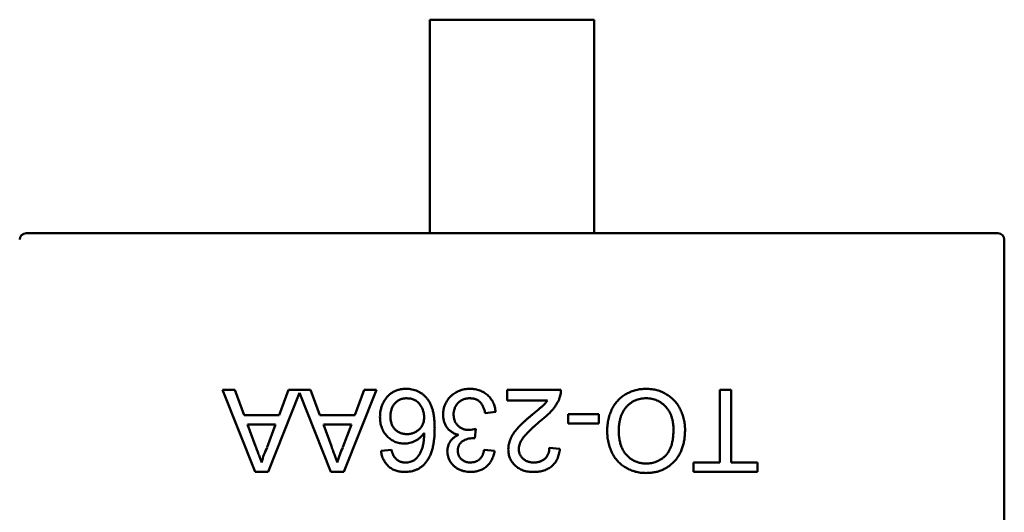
# Model space of a CAD drawing. Header units: millimetres. Extents: x 37 to 395, y 164 to 266.
# Tile 44 of 47: x 327.84 to 330.84, y 226.75 to 228.25. Entities that reach past the tile are written whole.
import ezdxf

# ---------------------------------------------------------------- set-up
doc = ezdxf.new("R2010")
doc.units = ezdxf.units.MM
doc.header["$LTSCALE"] = 0.75
doc.layers.add('Visible', color=7, linetype='Continuous', lineweight=50)

msp = doc.modelspace()

# ---------------------------------------------------------------- linework, layer by layer
at = {"layer": 'Visible'}
for p, q in [((329.5892, 228.2459), (329.0892, 228.2459)), ((329.0892, 227.8697), (329.0892, 228.2459)), ((329.5892, 227.8697), (329.5892, 228.2459)), ((329.0892, 227.8499), (329.0892, 227.8697)), ((329.0892, 227.7919), (329.0892, 227.8499)), ((329.5892, 227.8499), (329.5892, 227.8697)), ((329.5892, 227.7919), (329.5892, 227.8499)), ((329.0892, 227.7919), (329.0892, 227.6137)), ((329.5892, 227.7919), (329.5892, 227.6137)), ((329.0892, 227.5959), (329.0892, 227.6137)), ((329.5892, 227.5959), (329.5892, 227.6137)), ((327.8592, 227.5959), (327.8589, 227.5959)), ((329.0892, 227.5959), (327.8592, 227.5959)), ((329.5892, 227.5959), (329.0892, 227.5959)), ((330.8192, 227.5959), (329.5892, 227.5959)), ((330.8195, 227.5959), (330.8192, 227.5959)), ((330.8392, 227.5759), (330.8392, 227.5762)), ((330.8392, 225.9159), (330.8392, 227.5759)), ((328.5564, 226.8687), (328.4572, 227.1187)), ((328.4572, 227.1187), (328.4946, 227.1187)), ((328.4946, 227.1187), (328.523, 227.0417)), ((328.6917, 227.1092), (328.5962, 226.8687)), ((328.6296, 227.0417), (328.658, 227.1187)), ((328.658, 227.1187), (328.7253, 227.1187)), ((328.7872, 226.8687), (328.6917, 227.1092)), ((328.7253, 227.1187), (328.7538, 227.0417)), ((328.9262, 227.1187), (328.827, 226.8687)), ((328.8604, 227.0417), (328.8888, 227.1187)), ((328.8888, 227.1187), (328.9262, 227.1187)), ((329.3247, 227.0866), (329.3247, 227.1187)), ((329.3247, 227.1187), (329.4882, 227.1187)), ((329.9721, 226.8975), (329.9721, 227.1187)), ((329.9721, 227.1187), (330.0074, 227.1187)), ((330.0074, 227.1187), (330.0074, 226.8975)), ((329.447, 227.0866), (329.3247, 227.0866)), ((328.523, 227.0417), (328.6296, 227.0417)), ((328.7538, 227.0417), (328.8604, 227.0417)), ((329.2895, 227.0514), (329.2574, 227.0482)), ((329.5106, 227.0161), (329.5106, 227.0449)), ((329.5106, 227.0449), (329.6036, 227.0449)), ((329.6036, 227.0449), (329.6036, 227.0161)), ((328.5336, 227.0129), (328.5579, 226.9472)), ((328.619, 227.0129), (328.5336, 227.0129)), ((328.5934, 226.9437), (328.619, 227.0129)), ((328.7644, 227.0129), (328.7887, 226.9472)), ((328.8497, 227.0129), (328.7644, 227.0129)), ((328.8242, 226.9437), (328.8497, 227.0129)), ((329.6036, 227.0161), (329.5106, 227.0161)), ((329.2289, 227.0001), (329.2255, 226.9712)), ((328.9401, 226.9328), (328.9721, 226.936)), ((329.2542, 226.936), (329.2862, 226.9328)), ((329.4529, 226.9424), (329.485, 226.9392)), ((329.892, 226.8687), (329.892, 226.8975)), ((329.892, 226.8975), (329.9721, 226.8975)), ((330.0074, 226.8975), (330.0875, 226.8975)), ((330.0875, 226.8975), (330.0875, 226.8687)), ((328.5962, 226.8687), (328.5564, 226.8687)), ((328.827, 226.8687), (328.7872, 226.8687)), ((330.0875, 226.8687), (329.892, 226.8687))]:
    msp.add_line(p, q, dxfattribs=at)
at = {"layer": 'Visible', "extrusion": (0, 0, -1)}
for centre, start, end in [((-327.8592, 227.5759), 0.864, 89.136), ((-330.8192, 227.5759), 90.864, 179.136)]:
    msp.add_arc(centre, 0.02, start, end, dxfattribs=at)
at = {"layer": 'Visible'}
for centre, radius, start, end in [((329.4252, 227.1168), 0.063, 341.1528, 1.7031), ((329.2055, 227.0774), 0.0808, 271.8942, 286.8331), ((329.2194, 226.9213), 0.0504, 83.019, 88.2788), ((328.76, 226.8558), 0.1883, 152.1865, 167.2078), ((328.9907, 226.8558), 0.1883, 152.1865, 167.2078), ((329.0146, 226.9506), 0.0531, 269.7398, 300.6494)]:
    msp.add_arc(centre, radius, start, end, dxfattribs=at)
for points, knots in [([(328.9369, 227.0363), (328.937, 227.0402), (328.9373, 227.0478), (328.9392, 227.0591), (328.9424, 227.0699), (328.9462, 227.0785), (328.9497, 227.085), (328.9527, 227.0896), (328.9559, 227.0939), (328.9592, 227.098), (328.9629, 227.1017), (328.9668, 227.1052), (328.9709, 227.1083), (328.9753, 227.1112), (328.9798, 227.1137), (328.9845, 227.1159), (328.9894, 227.1177), (328.9944, 227.1192), (328.9995, 227.1204), (329.0049, 227.1213), (329.0103, 227.1218), (329.014, 227.1218), (329.0159, 227.1219)], [0, 0, 0, 0, 0.088899, 0.17544, 0.261633, 0.34801, 0.390819, 0.432814, 0.473776, 0.514166, 0.554107, 0.594121, 0.63362, 0.673585, 0.71348, 0.75336, 0.792891, 0.833007, 0.873643, 0.914893, 0.95695, 1, 1, 1, 1]), ([(329.0159, 227.1219), (329.0191, 227.1218), (329.0253, 227.1216), (329.0343, 227.1203), (329.0429, 227.1181), (329.0511, 227.115), (329.0589, 227.1111), (329.0661, 227.1062), (329.073, 227.1005), (329.0793, 227.0939), (329.0851, 227.0863), (329.09, 227.0775), (329.0943, 227.0676), (329.0977, 227.0566), (329.1003, 227.0444), (329.1022, 227.0311), (329.1033, 227.0168), (329.1035, 227.0068), (329.1036, 227.0016)], [0, 0, 0, 0, 0.056157, 0.110133, 0.162537, 0.213912, 0.265146, 0.31651, 0.369179, 0.423123, 0.479276, 0.538691, 0.601978, 0.670125, 0.74365, 0.82281, 0.908261, 1, 1, 1, 1]), ([(329.1292, 227.0434), (329.1293, 227.0461), (329.1294, 227.0514), (329.1305, 227.0592), (329.1324, 227.0666), (329.1349, 227.0738), (329.1382, 227.0807), (329.1423, 227.0872), (329.1471, 227.0934), (329.1525, 227.0992), (329.1585, 227.1045), (329.1649, 227.1092), (329.1718, 227.1131), (329.179, 227.1163), (329.1866, 227.1188), (329.1946, 227.1206), (329.203, 227.1217), (329.2088, 227.1218), (329.2117, 227.1219)], [0, 0, 0, 0, 0.063503, 0.124805, 0.18492, 0.244376, 0.303775, 0.364133, 0.425376, 0.488388, 0.551743, 0.61386, 0.67564, 0.737737, 0.800417, 0.864658, 0.930985, 1, 1, 1, 1]), ([(329.2117, 227.1219), (329.2143, 227.1218), (329.2195, 227.1217), (329.227, 227.1207), (329.2343, 227.1193), (329.2411, 227.1171), (329.2477, 227.1143), (329.2539, 227.1109), (329.2598, 227.1069), (329.2652, 227.1023), (329.2703, 227.0972), (329.2748, 227.0918), (329.2786, 227.0859), (329.282, 227.0797), (329.2848, 227.0731), (329.2869, 227.0662), (329.2885, 227.0589), (329.2891, 227.0539), (329.2895, 227.0514)], [0, 0, 0, 0, 0.067794, 0.133464, 0.196934, 0.258481, 0.319787, 0.380431, 0.44099, 0.502867, 0.564806, 0.625526, 0.685604, 0.746041, 0.807347, 0.869717, 0.93379, 1, 1, 1, 1]), ([(329.6292, 226.9941), (329.6292, 226.9972), (329.6293, 227.0033), (329.63, 227.0124), (329.6313, 227.0212), (329.6329, 227.0298), (329.6351, 227.0381), (329.6377, 227.0462), (329.6408, 227.054), (329.6443, 227.0615), (329.6483, 227.0687), (329.6527, 227.0755), (329.6575, 227.0818), (329.6627, 227.0877), (329.6683, 227.0932), (329.6744, 227.0981), (329.6808, 227.1027), (329.6875, 227.1067), (329.6946, 227.1102), (329.7018, 227.1133), (329.7091, 227.116), (329.7166, 227.1182), (329.7242, 227.1198), (329.7319, 227.121), (329.7398, 227.1217), (329.7451, 227.1218), (329.7478, 227.1219)], [0, 0, 0, 0, 0.04756, 0.093962, 0.139112, 0.183626, 0.227457, 0.270703, 0.313611, 0.35626, 0.398366, 0.439557, 0.480045, 0.519888, 0.559658, 0.599421, 0.639208, 0.679668, 0.72002, 0.759859, 0.79956, 0.839199, 0.878956, 0.918794, 0.959083, 1, 1, 1, 1]), ([(329.7478, 227.1219), (329.7507, 227.1218), (329.7563, 227.1217), (329.7648, 227.1209), (329.773, 227.1196), (329.7809, 227.1178), (329.7887, 227.1154), (329.7961, 227.1124), (329.8034, 227.109), (329.8104, 227.1051), (329.8171, 227.1007), (329.8233, 227.0959), (329.8292, 227.0907), (329.8346, 227.085), (329.8397, 227.0791), (329.8443, 227.0727), (329.8485, 227.066), (329.8522, 227.0588), (329.8556, 227.0515), (329.8584, 227.044), (329.8609, 227.0365), (329.8629, 227.0288), (329.8645, 227.021), (329.8655, 227.0131), (329.8663, 227.005), (329.8663, 226.9997), (329.8664, 226.997)], [0, 0, 0, 0, 0.044697, 0.088534, 0.131409, 0.173814, 0.215715, 0.257247, 0.298848, 0.340604, 0.382029, 0.42297, 0.463632, 0.504048, 0.544591, 0.584964, 0.626265, 0.667979, 0.709943, 0.751382, 0.792619, 0.833948, 0.875008, 0.916446, 0.957907, 1, 1, 1, 1]), ([(329.0184, 227.093), (329.0166, 227.093), (329.0131, 227.0929), (329.008, 227.0922), (329.0031, 227.091), (328.9985, 227.0894), (328.9941, 227.0872), (328.99, 227.0847), (328.9862, 227.0816), (328.9826, 227.0781), (328.9794, 227.0742), (328.9766, 227.0699), (328.9742, 227.0653), (328.9723, 227.0603), (328.9708, 227.0551), (328.9697, 227.0495), (328.969, 227.0435), (328.969, 227.0394), (328.9689, 227.0373)], [0, 0, 0, 0, 0.063965, 0.124854, 0.184383, 0.242748, 0.2999, 0.357059, 0.415719, 0.475258, 0.535508, 0.596291, 0.657728, 0.721052, 0.786261, 0.853834, 0.925318, 1, 1, 1, 1]), ([(329.0715, 227.0357), (329.0714, 227.0382), (329.0712, 227.0432), (329.0699, 227.0506), (329.0677, 227.0578), (329.0646, 227.0648), (329.0609, 227.0712), (329.0564, 227.077), (329.0514, 227.0819), (329.0458, 227.086), (329.0396, 227.0891), (329.0329, 227.0914), (329.0258, 227.0928), (329.0209, 227.0929), (329.0184, 227.093)], [0, 0, 0, 0, 0.086177, 0.171222, 0.257573, 0.34515, 0.431508, 0.513644, 0.593539, 0.672806, 0.752058, 0.831493, 0.913823, 1, 1, 1, 1]), ([(329.2105, 227.093), (329.2087, 227.093), (329.2051, 227.0929), (329.2, 227.0922), (329.195, 227.0911), (329.1904, 227.0895), (329.186, 227.0875), (329.182, 227.085), (329.1781, 227.0821), (329.1747, 227.0788), (329.1715, 227.0751), (329.1687, 227.0712), (329.1664, 227.067), (329.1645, 227.0627), (329.1631, 227.0581), (329.162, 227.0533), (329.1613, 227.0483), (329.1613, 227.0449), (329.1612, 227.0432)], [0, 0, 0, 0, 0.069461, 0.135658, 0.19962, 0.261651, 0.322053, 0.38234, 0.443223, 0.50493, 0.56682, 0.6276, 0.687476, 0.747351, 0.808174, 0.870133, 0.933721, 1, 1, 1, 1]), ([(329.2574, 227.0482), (329.257, 227.0501), (329.2561, 227.0538), (329.2546, 227.0591), (329.2529, 227.0641), (329.2508, 227.0686), (329.2488, 227.0727), (329.2464, 227.0764), (329.2438, 227.0797), (329.2411, 227.0825), (329.238, 227.085), (329.2348, 227.0872), (329.2314, 227.089), (329.2276, 227.0904), (329.2237, 227.0916), (329.2195, 227.0924), (329.2151, 227.093), (329.2121, 227.093), (329.2105, 227.093)], [0, 0, 0, 0, 0.082566, 0.15976, 0.233155, 0.301356, 0.365752, 0.426437, 0.484185, 0.539549, 0.593156, 0.647048, 0.701446, 0.757, 0.81384, 0.873058, 0.934963, 1, 1, 1, 1]), ([(329.3973, 227.0402), (329.3995, 227.042), (329.4036, 227.0454), (329.4096, 227.0504), (329.4149, 227.0549), (329.4197, 227.0588), (329.4239, 227.0624), (329.4275, 227.0655), (329.4305, 227.0682), (329.435, 227.0723), (329.4407, 227.0782), (329.445, 227.0839), (329.447, 227.0866)], [0, 0, 0, 0, 0.1242, 0.23683, 0.339495, 0.431254, 0.511455, 0.581223, 0.640495, 0.688308, 0.850333, 1, 1, 1, 1]), ([(329.4848, 227.0964), (329.4838, 227.0935), (329.4816, 227.0875), (329.4772, 227.0789), (329.4721, 227.0704), (329.4671, 227.0634), (329.4625, 227.0579), (329.4586, 227.0535), (329.4544, 227.049), (329.4497, 227.0445), (329.4446, 227.0398), (329.4392, 227.035), (329.4334, 227.0301), (329.4293, 227.0268), (329.4272, 227.0252)], [0, 0, 0, 0, 0.100388, 0.204407, 0.310686, 0.422157, 0.480685, 0.543238, 0.6095, 0.679555, 0.753841, 0.831641, 0.913813, 1, 1, 1, 1]), ([(329.7479, 227.093), (329.745, 227.093), (329.7391, 227.0928), (329.7306, 227.0916), (329.7225, 227.0895), (329.7147, 227.0867), (329.7074, 227.083), (329.7004, 227.0786), (329.6939, 227.0733), (329.6878, 227.0673), (329.6823, 227.0604), (329.6775, 227.0529), (329.6735, 227.0447), (329.6701, 227.0359), (329.6676, 227.0263), (329.6657, 227.016), (329.6646, 227.0051), (329.6645, 226.9977), (329.6645, 226.9938)], [0, 0, 0, 0, 0.061055, 0.119545, 0.176806, 0.232956, 0.288583, 0.344667, 0.401662, 0.46054, 0.520477, 0.581213, 0.643431, 0.707961, 0.775371, 0.846414, 0.921152, 1, 1, 1, 1]), ([(329.8311, 226.9974), (329.8311, 227.001), (329.831, 227.008), (329.8298, 227.0183), (329.8279, 227.028), (329.8254, 227.0371), (329.822, 227.0456), (329.818, 227.0535), (329.8131, 227.0608), (329.8076, 227.0675), (329.8015, 227.0735), (329.795, 227.0787), (329.788, 227.0831), (329.7807, 227.0868), (329.7731, 227.0896), (329.765, 227.0916), (329.7566, 227.0928), (329.7509, 227.093), (329.7479, 227.093)], [0, 0, 0, 0, 0.075964, 0.148125, 0.217201, 0.2833, 0.347202, 0.4093, 0.470426, 0.531588, 0.591739, 0.650258, 0.707303, 0.764208, 0.821148, 0.879119, 0.938423, 1, 1, 1, 1]), ([(329.1761, 226.9818), (329.1743, 226.9823), (329.1708, 226.9831), (329.1658, 226.985), (329.161, 226.9871), (329.1565, 226.9896), (329.1524, 226.9925), (329.1485, 226.9956), (329.1449, 226.9992), (329.1417, 227.0031), (329.1387, 227.0072), (329.1362, 227.0116), (329.134, 227.0163), (329.1322, 227.0212), (329.1309, 227.0264), (329.1299, 227.0319), (329.1293, 227.0376), (329.1292, 227.0415), (329.1292, 227.0434)], [0, 0, 0, 0, 0.065828, 0.128938, 0.190858, 0.251186, 0.310974, 0.37005, 0.429672, 0.489507, 0.549975, 0.610075, 0.670915, 0.732909, 0.796711, 0.861825, 0.929892, 1, 1, 1, 1]), ([(329.1612, 227.0432), (329.1613, 227.0415), (329.1614, 227.0383), (329.162, 227.0336), (329.163, 227.029), (329.1645, 227.0247), (329.1663, 227.0207), (329.1686, 227.0168), (329.1713, 227.0132), (329.1744, 227.0098), (329.1778, 227.0067), (329.1815, 227.004), (329.1854, 227.0017), (329.1895, 226.9999), (329.1938, 226.9984), (329.1984, 226.9974), (329.2032, 226.9968), (329.2064, 226.9967), (329.2081, 226.9967)], [0, 0, 0, 0, 0.067051, 0.13118, 0.193722, 0.254499, 0.314763, 0.375117, 0.436023, 0.498297, 0.560571, 0.621619, 0.681973, 0.742853, 0.804272, 0.867473, 0.932273, 1, 1, 1, 1]), ([(329.3279, 226.9377), (329.328, 226.9402), (329.3281, 226.9451), (329.3292, 226.9525), (329.331, 226.9598), (329.3335, 226.9672), (329.3368, 226.9745), (329.341, 226.982), (329.3463, 226.9897), (329.3513, 226.9962), (329.356, 227.0017), (329.3601, 227.0062), (329.3649, 227.011), (329.3702, 227.0162), (329.3762, 227.0217), (329.3826, 227.0276), (329.3898, 227.0338), (329.3947, 227.0381), (329.3973, 227.0402)], [0, 0, 0, 0, 0.057945, 0.116018, 0.174826, 0.234683, 0.296827, 0.364061, 0.436192, 0.51426, 0.556976, 0.604856, 0.657675, 0.715751, 0.77884, 0.847501, 0.921228, 1, 1, 1, 1]), ([(329.0108, 226.9552), (329.0082, 226.9553), (329.0033, 226.9554), (328.996, 226.9565), (328.989, 226.9583), (328.9823, 226.9607), (328.9759, 226.964), (328.9697, 226.9678), (328.9639, 226.9725), (328.9584, 226.9778), (328.9533, 226.9836), (328.9489, 226.9899), (328.9452, 226.9966), (328.9422, 227.0038), (328.9398, 227.0113), (328.9381, 227.0193), (328.9371, 227.0277), (328.937, 227.0334), (328.9369, 227.0363)], [0, 0, 0, 0, 0.061347, 0.121203, 0.179863, 0.238152, 0.296252, 0.35519, 0.415676, 0.478379, 0.541524, 0.603977, 0.666513, 0.729491, 0.79371, 0.859736, 0.928449, 1, 1, 1, 1]), ([(328.9689, 227.0373), (328.969, 227.0353), (328.969, 227.0314), (328.9697, 227.0257), (328.9707, 227.0203), (328.9723, 227.0152), (328.9741, 227.0105), (328.9765, 227.0061), (328.9793, 227.002), (328.9825, 226.9983), (328.986, 226.9949), (328.9899, 226.992), (328.9941, 226.9895), (328.9986, 226.9875), (329.0034, 226.986), (329.0086, 226.9849), (329.014, 226.9841), (329.0177, 226.9841), (329.0196, 226.9841)], [0, 0, 0, 0, 0.072229, 0.141252, 0.207439, 0.270245, 0.331238, 0.391254, 0.450152, 0.509008, 0.567734, 0.625726, 0.683708, 0.742407, 0.803094, 0.865865, 0.931379, 1, 1, 1, 1]), ([(329.0196, 226.9841), (329.0214, 226.9841), (329.0249, 226.9841), (329.03, 226.9849), (329.0349, 226.986), (329.0397, 226.9875), (329.0442, 226.9895), (329.0485, 226.992), (329.0526, 226.9949), (329.0565, 226.9983), (329.06, 227.0019), (329.0631, 227.0059), (329.0657, 227.0102), (329.0679, 227.0147), (329.0695, 227.0196), (329.0706, 227.0247), (329.0714, 227.0301), (329.0715, 227.0338), (329.0715, 227.0357)], [0, 0, 0, 0, 0.064812, 0.127718, 0.189086, 0.249562, 0.309738, 0.370215, 0.431085, 0.493911, 0.55657, 0.617553, 0.678119, 0.739063, 0.801665, 0.864956, 0.93089, 1, 1, 1, 1]), ([(329.4272, 227.0252), (329.424, 227.0225), (329.4178, 227.0172), (329.409, 227.0095), (329.401, 227.0023), (329.3939, 226.9956), (329.3876, 226.9893), (329.3822, 226.9835), (329.3775, 226.9783), (329.3736, 226.9734), (329.3703, 226.9688), (329.3676, 226.9643), (329.3653, 226.9598), (329.3633, 226.9554), (329.3618, 226.951), (329.3608, 226.9466), (329.3601, 226.9423), (329.36, 226.9394), (329.36, 226.938)], [0, 0, 0, 0, 0.11141, 0.214526, 0.309417, 0.396087, 0.474284, 0.544374, 0.60642, 0.660582, 0.709794, 0.756451, 0.800767, 0.843168, 0.884295, 0.923885, 0.962359, 1, 1, 1, 1]), ([(329.0715, 226.9882), (329.0696, 226.9855), (329.0659, 226.9803), (329.0594, 226.9735), (329.0523, 226.9678), (329.0445, 226.9632), (329.0364, 226.9596), (329.028, 226.9571), (329.0194, 226.9555), (329.0137, 226.9553), (329.0108, 226.9552)], [0, 0, 0, 0, 0.13549, 0.265229, 0.390778, 0.51542, 0.638317, 0.759642, 0.878902, 1, 1, 1, 1]), ([(329.0417, 226.9049), (329.0437, 226.9067), (329.048, 226.9102), (329.0536, 226.9168), (329.0586, 226.9244), (329.0623, 226.9316), (329.0649, 226.938), (329.0666, 226.9434), (329.068, 226.9495), (329.0692, 226.9561), (329.0702, 226.9633), (329.0709, 226.9711), (329.0714, 226.9794), (329.0715, 226.9852), (329.0715, 226.9882)], [0, 0, 0, 0, 0.088609, 0.181893, 0.280787, 0.38702, 0.444107, 0.506454, 0.574396, 0.647656, 0.726426, 0.811458, 0.90278, 1, 1, 1, 1]), ([(329.1036, 227.0016), (329.1035, 226.9987), (329.1035, 226.9929), (329.1031, 226.9844), (329.1027, 226.9761), (329.1019, 226.9682), (329.101, 226.9606), (329.0997, 226.9533), (329.0984, 226.9463), (329.0968, 226.9396), (329.095, 226.9332), (329.0929, 226.9271), (329.0908, 226.9213), (329.0883, 226.9159), (329.0857, 226.9107), (329.0827, 226.9059), (329.0797, 226.9013), (329.0774, 226.8985), (329.0763, 226.8971)], [0, 0, 0, 0, 0.080034, 0.157854, 0.232564, 0.304731, 0.374384, 0.441663, 0.506048, 0.568692, 0.628715, 0.687238, 0.743227, 0.797567, 0.850239, 0.901629, 0.951067, 1, 1, 1, 1]), ([(329.142, 226.9322), (329.1421, 226.9348), (329.1423, 226.9399), (329.144, 226.9474), (329.1467, 226.9545), (329.1505, 226.9613), (329.1553, 226.9675), (329.1613, 226.973), (329.1682, 226.9779), (329.1734, 226.9805), (329.1761, 226.9818)], [0, 0, 0, 0, 0.121951, 0.240787, 0.35855, 0.479066, 0.601519, 0.727551, 0.859932, 1, 1, 1, 1]), ([(329.7476, 226.8655), (329.7448, 226.8655), (329.7392, 226.8656), (329.7309, 226.8664), (329.7228, 226.8677), (329.715, 226.8695), (329.7073, 226.8718), (329.6999, 226.8746), (329.6927, 226.878), (329.6857, 226.8818), (329.679, 226.8861), (329.6727, 226.8908), (329.6668, 226.896), (329.6613, 226.9014), (329.6563, 226.9074), (329.6516, 226.9137), (329.6474, 226.9205), (329.6436, 226.9276), (329.6402, 226.935), (329.6373, 226.9428), (329.6348, 226.9507), (329.6327, 226.9589), (329.6312, 226.9674), (329.63, 226.976), (329.6294, 226.985), (329.6293, 226.991), (329.6292, 226.9941)], [0, 0, 0, 0, 0.043099, 0.085587, 0.126908, 0.167967, 0.20845, 0.249025, 0.289281, 0.33001, 0.370598, 0.410466, 0.450033, 0.489688, 0.529116, 0.569037, 0.609703, 0.650759, 0.692509, 0.734219, 0.776707, 0.819552, 0.863351, 0.907839, 0.953334, 1, 1, 1, 1]), ([(329.6645, 226.9938), (329.6645, 226.9913), (329.6645, 226.9865), (329.6651, 226.9793), (329.6658, 226.9724), (329.6669, 226.9657), (329.6684, 226.9593), (329.67, 226.9531), (329.6721, 226.9471), (329.6744, 226.9414), (329.6771, 226.9359), (329.68, 226.9308), (329.6833, 226.926), (329.6868, 226.9214), (329.6907, 226.9173), (329.6948, 226.9134), (329.6992, 226.9099), (329.7039, 226.9066), (329.7088, 226.9037), (329.7139, 226.9012), (329.7191, 226.899), (329.7245, 226.8974), (329.73, 226.896), (329.7357, 226.895), (329.7415, 226.8944), (329.7454, 226.8944), (329.7474, 226.8943)], [0, 0, 0, 0, 0.050852, 0.099752, 0.147438, 0.194086, 0.239171, 0.28334, 0.326577, 0.368936, 0.410572, 0.451051, 0.490877, 0.530044, 0.568937, 0.607578, 0.64642, 0.685679, 0.724799, 0.763513, 0.802173, 0.84074, 0.879649, 0.919071, 0.959098, 1, 1, 1, 1]), ([(329.7474, 226.8943), (329.7502, 226.8944), (329.7558, 226.8945), (329.7639, 226.8957), (329.7718, 226.8975), (329.7794, 226.9001), (329.7866, 226.9035), (329.7936, 226.9076), (329.8003, 226.9124), (329.8066, 226.918), (329.8125, 226.9244), (329.8175, 226.9319), (329.8217, 226.9405), (329.8252, 226.9499), (329.8279, 226.9604), (329.8297, 226.9718), (329.8309, 226.9843), (329.831, 226.9929), (329.8311, 226.9974)], [0, 0, 0, 0, 0.055943, 0.110382, 0.164048, 0.216759, 0.269601, 0.323009, 0.377581, 0.433449, 0.490922, 0.550625, 0.613117, 0.679861, 0.751358, 0.828261, 0.910795, 1, 1, 1, 1]), ([(329.8664, 226.997), (329.8663, 226.992), (329.8661, 226.9822), (329.8645, 226.968), (329.862, 226.9546), (329.8583, 226.9421), (329.8536, 226.9303), (329.848, 226.9194), (329.8412, 226.9094), (329.8334, 226.9002), (329.8248, 226.8921), (329.8156, 226.8849), (329.8057, 226.8789), (329.7953, 226.874), (329.7842, 226.8701), (329.7725, 226.8675), (329.7603, 226.8658), (329.7519, 226.8656), (329.7476, 226.8655)], [0, 0, 0, 0, 0.075226, 0.146575, 0.2145, 0.27953, 0.342403, 0.403496, 0.463762, 0.523864, 0.583252, 0.641302, 0.698898, 0.756295, 0.814628, 0.874325, 0.935783, 1, 1, 1, 1]), ([(329.2209, 226.9716), (329.218, 226.9715), (329.2122, 226.9712), (329.2038, 226.9694), (329.1958, 226.9665), (329.1896, 226.9631), (329.185, 226.9598), (329.1822, 226.9569), (329.1796, 226.9538), (329.1776, 226.9503), (329.1759, 226.9465), (329.1749, 226.9423), (329.1741, 226.9379), (329.1741, 226.9348), (329.1741, 226.9333)], [0, 0, 0, 0, 0.129789, 0.254605, 0.378435, 0.50292, 0.565018, 0.624848, 0.683448, 0.742765, 0.802757, 0.86522, 0.930779, 1, 1, 1, 1]), ([(328.5579, 226.9472), (328.5589, 226.9447), (328.5607, 226.9397), (328.5634, 226.9325), (328.5659, 226.9256), (328.5683, 226.9192), (328.5705, 226.9132), (328.5725, 226.9076), (328.5745, 226.9025), (328.5757, 226.8991), (328.5763, 226.8975)], [0, 0, 0, 0, 0.153148, 0.299433, 0.436426, 0.565671, 0.686508, 0.799269, 0.903395, 1, 1, 1, 1]), ([(328.7887, 226.9472), (328.7896, 226.9447), (328.7915, 226.9397), (328.7942, 226.9325), (328.7966, 226.9256), (328.7991, 226.9192), (328.8013, 226.9132), (328.8033, 226.9076), (328.8053, 226.9025), (328.8065, 226.8991), (328.8071, 226.8975)], [0, 0, 0, 0, 0.153148, 0.299433, 0.436426, 0.565671, 0.686508, 0.799269, 0.903395, 1, 1, 1, 1]), ([(329.0123, 226.8687), (329.0098, 226.8687), (329.005, 226.8688), (328.998, 226.8696), (328.9913, 226.871), (328.985, 226.8728), (328.979, 226.8752), (328.9733, 226.8781), (328.968, 226.8816), (328.963, 226.8856), (328.9585, 226.8901), (328.9544, 226.895), (328.9508, 226.9003), (328.9476, 226.906), (328.945, 226.9121), (328.9428, 226.9186), (328.9412, 226.9255), (328.9405, 226.9303), (328.9401, 226.9328)], [0, 0, 0, 0, 0.068499, 0.134572, 0.198208, 0.259784, 0.319951, 0.379508, 0.438814, 0.498497, 0.558182, 0.617438, 0.677522, 0.737959, 0.80033, 0.86409, 0.930622, 1, 1, 1, 1]), ([(328.9721, 226.936), (328.9728, 226.9332), (328.9741, 226.928), (328.9769, 226.921), (328.9799, 226.915), (328.9825, 226.9118), (328.9837, 226.9103)], [0, 0, 0, 0, 0.299802, 0.564331, 0.796204, 1, 1, 1, 1]), ([(329.2131, 226.8687), (329.2099, 226.8688), (329.2035, 226.869), (329.194, 226.8706), (329.185, 226.8733), (329.1765, 226.8771), (329.1686, 226.8817), (329.1616, 226.8872), (329.1556, 226.8935), (329.1507, 226.9006), (329.1469, 226.9081), (329.144, 226.9159), (329.1423, 226.924), (329.1421, 226.9295), (329.142, 226.9322)], [0, 0, 0, 0, 0.092054, 0.181008, 0.26913, 0.357137, 0.443549, 0.526433, 0.607453, 0.688385, 0.767854, 0.845531, 0.922529, 1, 1, 1, 1]), ([(329.1741, 226.9333), (329.1741, 226.932), (329.1741, 226.9295), (329.1747, 226.9259), (329.1755, 226.9224), (329.1767, 226.9191), (329.1782, 226.916), (329.18, 226.913), (329.1822, 226.9102), (329.1847, 226.9076), (329.1874, 226.9052), (329.1904, 226.9032), (329.1935, 226.9014), (329.1969, 226.9), (329.2004, 226.8989), (329.2042, 226.8981), (329.2081, 226.8976), (329.2108, 226.8975), (329.2121, 226.8975)], [0, 0, 0, 0, 0.065093, 0.127304, 0.188122, 0.247131, 0.306077, 0.365678, 0.426103, 0.487841, 0.550317, 0.611805, 0.672737, 0.734883, 0.79768, 0.862475, 0.929775, 1, 1, 1, 1]), ([(329.2121, 226.8975), (329.2148, 226.8976), (329.22, 226.8978), (329.2274, 226.8997), (329.2341, 226.9027), (329.2391, 226.9063), (329.2426, 226.9096), (329.245, 226.9125), (329.2472, 226.9157), (329.2491, 226.9192), (329.2508, 226.923), (329.2522, 226.927), (329.2534, 226.9314), (329.2539, 226.9344), (329.2542, 226.936)], [0, 0, 0, 0, 0.127797, 0.246795, 0.362284, 0.477652, 0.536237, 0.59559, 0.656344, 0.719085, 0.784349, 0.852876, 0.924551, 1, 1, 1, 1]), ([(329.2862, 226.9328), (329.2857, 226.9303), (329.2848, 226.9254), (329.2828, 226.9184), (329.2803, 226.9118), (329.2774, 226.9057), (329.2741, 226.8999), (329.2703, 226.8947), (329.2661, 226.8898), (329.2615, 226.8854), (329.2565, 226.8814), (329.2512, 226.878), (329.2455, 226.8751), (329.2396, 226.8728), (329.2334, 226.8709), (329.2269, 226.8696), (329.2201, 226.8688), (329.2155, 226.8687), (329.2131, 226.8687)], [0, 0, 0, 0, 0.071036, 0.139343, 0.204958, 0.268332, 0.330129, 0.390664, 0.450861, 0.510587, 0.570374, 0.629455, 0.687994, 0.747581, 0.807839, 0.870034, 0.93381, 1, 1, 1, 1]), ([(329.4048, 226.8687), (329.4019, 226.8687), (329.3963, 226.8688), (329.3881, 226.8698), (329.3804, 226.8713), (329.3731, 226.8735), (329.3662, 226.8763), (329.3599, 226.8797), (329.354, 226.8837), (329.3486, 226.8884), (329.3437, 226.8935), (329.3395, 226.8989), (329.336, 226.9047), (329.3329, 226.9106), (329.3307, 226.917), (329.3291, 226.9236), (329.328, 226.9305), (329.328, 226.9353), (329.3279, 226.9377)], [0, 0, 0, 0, 0.074712, 0.145539, 0.213339, 0.278615, 0.342094, 0.40389, 0.465063, 0.526577, 0.587328, 0.64638, 0.704345, 0.761672, 0.819418, 0.878039, 0.937796, 1, 1, 1, 1]), ([(329.36, 226.938), (329.36, 226.9366), (329.3601, 226.9338), (329.3607, 226.9298), (329.3616, 226.9259), (329.3631, 226.9222), (329.3648, 226.9187), (329.367, 226.9153), (329.3696, 226.9122), (329.3726, 226.9092), (329.3758, 226.9064), (329.3794, 226.9041), (329.3831, 226.902), (329.3871, 226.9003), (329.3914, 226.8991), (329.3959, 226.8982), (329.4006, 226.8976), (329.4039, 226.8976), (329.4055, 226.8975)], [0, 0, 0, 0, 0.061762, 0.121174, 0.179421, 0.236843, 0.294322, 0.353191, 0.412721, 0.474522, 0.537057, 0.599591, 0.662367, 0.725246, 0.790316, 0.857724, 0.927232, 1, 1, 1, 1]), ([(329.485, 226.9392), (329.4846, 226.9364), (329.484, 226.931), (329.4824, 226.9231), (329.4802, 226.9158), (329.4775, 226.9089), (329.4742, 226.9026), (329.4704, 226.8967), (329.4659, 226.8914), (329.461, 226.8866), (329.4555, 226.8824), (329.4496, 226.8787), (329.4432, 226.8756), (329.4364, 226.873), (329.4291, 226.8711), (329.4214, 226.8697), (329.4133, 226.8688), (329.4077, 226.8687), (329.4048, 226.8687)], [0, 0, 0, 0, 0.070675, 0.137493, 0.201473, 0.262869, 0.32255, 0.380737, 0.43822, 0.495487, 0.553484, 0.611346, 0.670644, 0.731587, 0.794183, 0.859445, 0.928208, 1, 1, 1, 1]), ([(329.4055, 226.8975), (329.4073, 226.8976), (329.4107, 226.8976), (329.4156, 226.8982), (329.4204, 226.8991), (329.4248, 226.9004), (329.429, 226.9021), (329.4329, 226.9042), (329.4366, 226.9066), (329.4399, 226.9094), (329.4429, 226.9125), (329.4456, 226.9159), (329.4478, 226.9196), (329.4496, 226.9236), (329.4511, 226.9279), (329.4522, 226.9325), (329.4527, 226.9373), (329.4529, 226.9407), (329.4529, 226.9424)], [0, 0, 0, 0, 0.070696, 0.138358, 0.20337, 0.2657, 0.327256, 0.386512, 0.445858, 0.505173, 0.56378, 0.622343, 0.680824, 0.739795, 0.800801, 0.864239, 0.930631, 1, 1, 1, 1]), ([(328.9837, 226.9103), (328.9848, 226.9093), (328.9868, 226.9073), (328.9902, 226.9047), (328.9938, 226.9025), (328.9976, 226.9007), (329.0015, 226.8992), (329.0056, 226.8982), (329.0099, 226.8976), (329.0129, 226.8976), (329.0144, 226.8975)], [0, 0, 0, 0, 0.128545, 0.252818, 0.375212, 0.497113, 0.618546, 0.742222, 0.869458, 1, 1, 1, 1]), ([(329.0763, 226.8971), (329.0743, 226.8948), (329.0703, 226.8903), (329.0635, 226.8845), (329.0562, 226.8796), (329.0484, 226.8756), (329.0401, 226.8725), (329.0313, 226.8702), (329.0219, 226.8689), (329.0155, 226.8688), (329.0123, 226.8687)], [0, 0, 0, 0, 0.125625, 0.247619, 0.368528, 0.488104, 0.609878, 0.735382, 0.864448, 1, 1, 1, 1])]:
    msp.add_open_spline(points, degree=3, knots=knots, dxfattribs=at)

doc.saveas('drawing.dxf')
